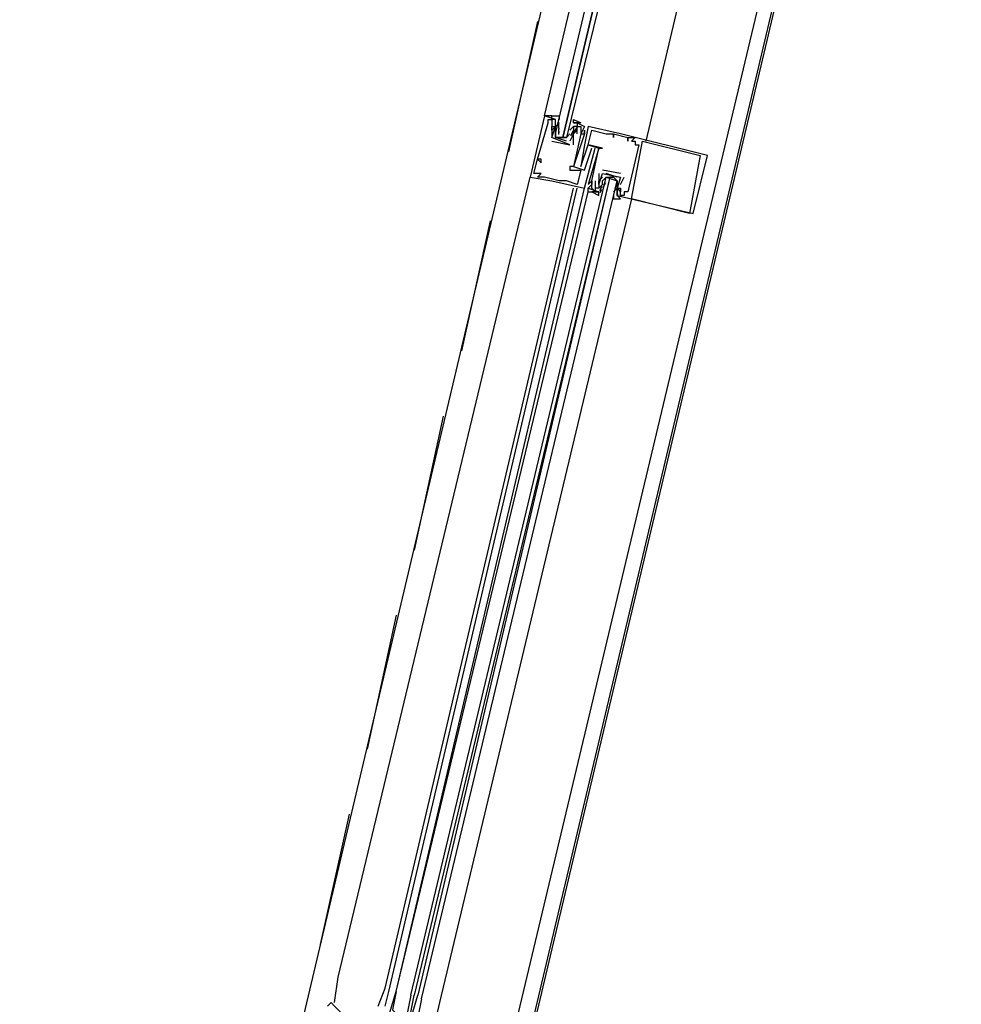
# Model space of a CAD drawing. Header units: feet. Extents: x -79 to 198, y -22 to 181.
# Tile 136 of 256: x 114.59 to 118.05, y 68.5 to 72.13. Entities that reach past the tile are written whole.
import ezdxf

# ---------------------------------------------------------------- set-up
doc = ezdxf.new("R2010")
doc.units = ezdxf.units.FT
doc.layers.add('A-LINEA', color=7, linetype='CONTINUOUS')

msp = doc.modelspace()

# ---------------------------------------------------------------- linework, layer by layer
at = {"layer": 'A-LINEA'}
for p, q in [((121.8, 90.9511), (114.5867, 60.4578)), ((117.2133, 75.1511), (115.5733, 68.2178)), ((117.9733, 74.9778), (116.32, 68.0444)), ((116.4933, 72.1244), (116.3867, 71.6444)), ((116.56, 71.7644), (116.52, 71.7778)), ((116.52, 71.7778), (116.52, 71.7778)), ((116.5333, 71.7644), (116.5333, 71.7644)), ((116.5333, 71.7511), (116.5333, 71.7511)), ((116.5467, 71.7644), (116.5467, 71.7644)), ((116.56, 71.7644), (116.56, 71.7644)), ((116.56, 71.7511), (116.56, 71.7511)), ((116.5733, 71.7511), (116.56, 71.7378)), ((116.5726, 71.736), (116.5723, 71.7543)), ((116.5733, 71.7511), (116.5733, 71.7511)), ((116.6267, 71.7511), (116.6267, 71.7511)), ((116.64, 71.7511), (116.64, 71.7511)), ((116.5467, 71.7378), (116.5467, 71.7378)), ((116.5467, 71.7378), (116.5467, 71.7378)), ((116.5467, 71.7244), (116.5467, 71.7244)), ((116.5467, 71.7244), (116.5467, 71.7244)), ((116.56, 71.7378), (116.56, 71.7378)), ((116.56, 71.7378), (116.56, 71.7378)), ((116.56, 71.7244), (116.56, 71.7244)), ((116.5725, 71.7088), (116.5719, 71.7292)), ((116.5732, 71.728), (116.5722, 71.7398)), ((116.5732, 71.7146), (116.5722, 71.7265)), ((116.5733, 71.7378), (116.5733, 71.7378)), ((116.6133, 71.7244), (116.6267, 71.7378)), ((116.6133, 71.7244), (116.6133, 71.7244)), ((116.6133, 71.7111), (116.6133, 71.7111)), ((116.6247, 71.7216), (116.615, 71.7036)), ((116.6218, 71.7134), (116.6156, 71.7032)), ((116.6267, 71.7378), (116.6267, 71.7378)), ((116.6267, 71.7244), (116.6267, 71.7244)), ((116.6267, 71.7111), (116.6267, 71.7111)), ((116.6267, 71.7111), (116.6267, 71.7111)), ((116.637, 71.7337), (116.6285, 71.7175)), ((116.6352, 71.7267), (116.6289, 71.7165)), ((116.64, 71.7378), (116.64, 71.7378)), ((116.64, 71.7244), (116.64, 71.7244)), ((116.64, 71.7111), (116.64, 71.7111)), ((116.6533, 71.7378), (116.6533, 71.7378)), ((116.6533, 71.7111), (116.6533, 71.7111)), ((116.6533, 71.7111), (116.6533, 71.7111)), ((116.6667, 71.7378), (116.6667, 71.7378)), ((116.6667, 71.7244), (116.6667, 71.7244)), ((116.6667, 71.7111), (116.6667, 71.7111)), ((116.6667, 71.7111), (116.6667, 71.7111)), ((116.68, 71.7378), (116.68, 71.7378)), ((116.6933, 71.7244), (116.6933, 71.7244)), ((116.7467, 71.7111), (116.7467, 71.7111)), ((116.7733, 71.7111), (116.7733, 71.7111)), ((116.7733, 71.7111), (116.7733, 71.7111)), ((116.8, 71.7111), (116.8, 71.7111)), ((116.5467, 71.6978), (116.5467, 71.6978)), ((116.5467, 71.6978), (116.5467, 71.6978)), ((116.5467, 71.6844), (116.6133, 71.6711)), ((116.5467, 71.6844), (116.5467, 71.6844)), ((116.5733, 71.6978), (116.5867, 71.6978)), ((116.6, 71.6978), (116.6, 71.6978)), ((116.6133, 71.6844), (116.6133, 71.6844)), ((116.6133, 71.6844), (116.6133, 71.6844)), ((116.7733, 71.6978), (116.7733, 71.6978)), ((116.8267, 71.6978), (116.8267, 71.6978)), ((116.8267, 71.6978), (116.8267, 71.6978)), ((116.8267, 71.6844), (116.8267, 71.6844)), ((116.84, 71.6844), (116.84, 71.6844)), ((116.8533, 71.6978), (116.8533, 71.6978)), ((116.8533, 71.6844), (116.8533, 71.6844)), ((116.88, 71.6844), (116.88, 71.6844)), ((116.6133, 71.6711), (116.6133, 71.6711)), ((116.6133, 71.6711), (116.6133, 71.6711)), ((116.6267, 71.6711), (116.6267, 71.6711)), ((116.6667, 71.6711), (116.6667, 71.6711)), ((116.68, 71.6711), (116.68, 71.6711)), ((116.68, 71.6711), (116.68, 71.6711)), ((116.6933, 71.6578), (116.6933, 71.6578)), ((116.7067, 71.6578), (116.7067, 71.6578)), ((116.72, 71.6578), (116.72, 71.6578)), ((116.72, 71.6578), (116.72, 71.6578)), ((116.7333, 71.6578), (116.7333, 71.6578)), ((116.8533, 71.6711), (116.8533, 71.6711)), ((116.8667, 71.6711), (116.8667, 71.6711)), ((116.4933, 71.6178), (116.4933, 71.6178)), ((116.4933, 71.6178), (116.4933, 71.6178)), ((116.5067, 71.6178), (116.5067, 71.6178)), ((116.5067, 71.6044), (116.5067, 71.6044)), ((117.0933, 71.6311), (117.0933, 71.6311)), ((117.12, 71.6311), (117.12, 71.6311)), ((116.48, 71.5644), (116.48, 71.5644)), ((116.4933, 71.5644), (116.4933, 71.5644)), ((116.5067, 71.5644), (116.5067, 71.5644)), ((116.6133, 71.5911), (116.6133, 71.5911)), ((116.6133, 71.5778), (116.6133, 71.5778)), ((116.6267, 71.5911), (116.6267, 71.5911)), ((116.6267, 71.5911), (116.6267, 71.5911)), ((116.6533, 71.5911), (116.6533, 71.5911)), ((116.6533, 71.5778), (116.6533, 71.5778)), ((116.6667, 71.5778), (116.6667, 71.5778)), ((116.72, 71.5644), (116.72, 71.5644)), ((116.8, 71.5644), (116.7333, 71.5778)), ((116.7333, 71.5778), (116.7333, 71.5778)), ((116.7333, 71.5644), (116.7333, 71.5644)), ((116.7333, 71.5644), (116.7333, 71.5644)), ((116.7867, 71.5511), (116.7467, 71.5644)), ((116.8, 71.5644), (116.8, 71.5644)), ((115.76, 68.6044), (116.4667, 71.5511)), ((116.4667, 71.5511), (116.4667, 71.5511)), ((116.4933, 71.5511), (116.4933, 71.5511)), ((116.52, 71.5511), (116.52, 71.5511)), ((116.5467, 71.5378), (116.5467, 71.5378)), ((116.5733, 71.5378), (116.5733, 71.5378)), ((116.6, 71.5378), (116.6, 71.5378)), ((116.6933, 71.5378), (116.6933, 71.5378)), ((116.6933, 71.5378), (116.6933, 71.5378)), ((116.7067, 71.5378), (116.7067, 71.5378)), ((116.72, 71.5378), (116.72, 71.5378)), ((116.72, 71.5378), (116.72, 71.5378)), ((116.7333, 71.5378), (116.7333, 71.5378)), ((116.7353, 71.5139), (116.7449, 71.5319)), ((116.7382, 71.5222), (116.7444, 71.5324)), ((116.7467, 71.5511), (116.7467, 71.5511)), ((116.76, 71.5511), (116.7733, 71.5511)), ((116.7875, 71.5268), (116.7881, 71.5063)), ((116.8, 71.5511), (116.8, 71.5511)), ((116.8, 71.5244), (116.8133, 71.5511)), ((116.8, 71.5511), (116.8, 71.5511)), ((116.8133, 71.5511), (116.8133, 71.5511)), ((115.9333, 68.5644), (116.6267, 71.5111)), ((115.9467, 68.5511), (116.64, 71.5111)), ((115.9733, 68.5511), (116.6667, 71.5111)), ((115.9733, 68.5511), (116.68, 71.4978)), ((116.64, 71.5244), (116.64, 71.5244)), ((116.6667, 71.5111), (116.6667, 71.5111)), ((116.68, 71.5244), (116.68, 71.5244)), ((116.68, 71.4978), (116.68, 71.5111)), ((116.68, 71.5111), (116.68, 71.5111)), ((116.68, 71.4978), (116.68, 71.5111)), ((116.68, 71.4978), (116.68, 71.5111)), ((116.6933, 71.5244), (116.6933, 71.5244)), ((116.6933, 71.5111), (116.6933, 71.5111)), ((116.7067, 71.4978), (116.7067, 71.4978)), ((116.72, 71.5244), (116.72, 71.5244)), ((116.72, 71.5244), (116.72, 71.5244)), ((116.72, 71.5111), (116.7333, 71.5244)), ((116.72, 71.5111), (116.72, 71.5111)), ((116.72, 71.4978), (116.72, 71.4978)), ((116.723, 71.5018), (116.7315, 71.5181)), ((116.7248, 71.4955), (116.7311, 71.5057)), ((116.7333, 71.5244), (116.7333, 71.5244)), ((116.7867, 71.5111), (116.7733, 71.4978)), ((116.7733, 71.5111), (116.7733, 71.5111)), ((116.7867, 71.5244), (116.7867, 71.5244)), ((116.7867, 71.5111), (116.7867, 71.5111)), ((116.7867, 71.5111), (116.7867, 71.5111)), ((116.7867, 71.4978), (116.7867, 71.4978)), ((116.7868, 71.5209), (116.7878, 71.5091)), ((116.7868, 71.4943), (116.7878, 71.4824)), ((116.7874, 71.4996), (116.7877, 71.4813)), ((116.8, 71.5244), (116.8, 71.5244)), ((116.8, 71.5111), (116.8, 71.5111)), ((116.8, 71.5111), (116.8, 71.5111)), ((116.8, 71.4978), (116.8, 71.4978)), ((116.8133, 71.4978), (116.8133, 71.4978)), ((116.8267, 71.4978), (116.8267, 71.4978)), ((116.84, 71.4711), (116.1333, 68.5111)), ((116.7867, 71.4844), (116.7867, 71.4844)), ((116.8, 71.4844), (116.8, 71.4844)), ((116.8133, 71.4844), (116.8133, 71.4844)), ((116.84, 71.4711), (116.84, 71.4711)), ((117.0533, 71.4178), (117.0533, 71.4178)), ((117.0667, 71.4178), (117.0667, 71.4178)), ((116.32, 71.3911), (116.2133, 70.9111)), ((116.1467, 70.6711), (116.04, 70.1778)), ((115.9733, 69.9378), (115.8667, 69.4444)), ((115.8, 69.2044), (115.6933, 68.7244)), ((115.7467, 68.5111), (115.76, 68.6044)), ((115.9067, 68.4978), (115.9333, 68.5644)), ((115.9333, 68.4978), (115.9467, 68.5511)), ((116.1333, 68.5111), (116.04, 68.1111))]:
    msp.add_line(p, q, dxfattribs=at)
for points in [[(118.2, 75.6978), (115.0667, 62.4578), (114.5867, 60.4578), (117.1867, 59.8444), (117, 59.0311), (123.76, 57.4311), (119.2267, 38.2978), (126.2667, 36.6311)], [(117.68, 75.0444), (117.2667, 73.2711), (116.8933, 71.6844)], [(116.5467, 71.7778), (116.5467, 71.7778), (116.52, 71.7778), (116.8933, 73.3511)], [(117, 73.3244), (116.6, 71.6978), (116.5867, 71.6978), (116.9733, 73.3378), (116.5867, 71.6978), (116.5733, 71.6978), (116.56, 71.6978), (116.56, 71.7111), (116.9467, 73.3378)], [(116.52, 71.7778), (116.4667, 71.5511), (116.5467, 71.5378), (116.6667, 71.5111), (116.7067, 71.6578)], [(116.48, 71.5644), (116.4933, 71.6178), (116.5067, 71.6044), (116.5067, 71.6178), (116.4933, 71.6178), (116.5333, 71.7511), (116.5333, 71.7644), (116.5467, 71.7644), (116.5467, 71.7378), (116.5467, 71.7378)], [(116.5467, 71.7778), (116.5467, 71.7778), (116.52, 71.7778)], [(116.5467, 71.7778), (116.5467, 71.7778), (116.52, 71.7778)], [(116.6, 71.6844), (116.56, 71.6978), (116.56, 71.7244), (116.56, 71.7378), (116.56, 71.7511), (116.56, 71.7644), (116.5467, 71.7644), (116.5467, 71.7778), (116.5733, 71.7778), (116.5733, 71.7644)], [(116.6133, 71.6711), (116.5467, 71.6978), (116.56, 71.7378), (116.5467, 71.7244), (116.5467, 71.7378), (116.56, 71.7378), (116.56, 71.7511)], [(116.6267, 71.7511), (116.6267, 71.7644), (116.6533, 71.7511), (116.64, 71.7511), (116.6267, 71.7511), (116.64, 71.7511), (116.64, 71.7378), (116.6267, 71.7378), (116.6267, 71.7244), (116.6267, 71.7111), (116.6133, 71.6844)], [(116.6267, 71.7511), (116.64, 71.7511), (116.6667, 71.7378), (116.6533, 71.7111), (116.6667, 71.7111), (116.6667, 71.7244), (116.6667, 71.7111), (116.6267, 71.5911), (116.6667, 71.5778), (116.6933, 71.6578), (116.6933, 71.6578)], [(116.64, 71.7111), (116.64, 71.7378), (116.6533, 71.7378), (116.6533, 71.7111), (116.6533, 71.7111), (116.6267, 71.5911), (116.6133, 71.5911), (116.6133, 71.5778), (116.6533, 71.5778), (116.64, 71.5244), (116.6, 71.5378), (116.5733, 71.5378), (116.52, 71.5511), (116.4933, 71.5511), (116.5067, 71.5644), (116.4933, 71.5644), (116.48, 71.5644)], [(116.5467, 71.7244), (116.5467, 71.6978), (116.5467, 71.6978)], [(116.56, 71.7244), (116.56, 71.6978), (116.6, 71.6978), (116.6133, 71.7111)], [(116.6267, 71.7244), (116.64, 71.7244), (116.6267, 71.7111), (116.6133, 71.6844)], [(116.6267, 71.6711), (116.6267, 71.7111), (116.6267, 71.7111)], [(116.7867, 71.4844), (117.0667, 71.4178), (117.12, 71.6311), (116.8, 71.7111), (116.68, 71.7378), (116.6667, 71.6711), (116.6533, 71.5911), (116.68, 71.6711), (116.72, 71.6578), (116.68, 71.5244), (116.6933, 71.5378), (116.6933, 71.5244), (116.68, 71.5111), (116.72, 71.4978)], [(116.7067, 71.5378), (116.7067, 71.4978), (116.6933, 71.5111), (116.6933, 71.5378), (116.6933, 71.5378), (116.72, 71.6578), (116.7333, 71.6578), (116.68, 71.6711), (116.6933, 71.7244), (116.7467, 71.7111), (116.7733, 71.7111), (116.7733, 71.6978), (116.7733, 71.7111), (116.8267, 71.6978), (116.8267, 71.6844), (116.8267, 71.6978), (116.8533, 71.6978), (116.84, 71.6844), (116.8533, 71.6844), (116.8533, 71.6711), (116.8667, 71.6711), (116.8267, 71.4978), (116.8133, 71.4978), (116.8133, 71.4844), (116.8, 71.4844), (116.8, 71.5111), (116.8, 71.5111)], [(117.0933, 71.6311), (117.0533, 71.4178), (116.84, 71.4711), (116.88, 71.6844), (117.0933, 71.6311)], [(116.72, 71.5644), (116.72, 71.5378), (116.72, 71.5378)], [(116.72, 71.5244), (116.72, 71.5378), (116.72, 71.5244), (116.7333, 71.5644), (116.8, 71.5511), (116.7867, 71.5111)], [(116.0267, 68.5378), (116.7467, 71.5511), (116.76, 71.5511), (116.04, 68.5378)], [(116.0667, 68.5244), (116.7867, 71.5378), (116.7733, 71.5511), (116.76, 71.5511), (116.0533, 68.5378)], [(116.7333, 71.5511), (116.72, 71.5378), (116.72, 71.5244), (116.72, 71.5111), (116.7067, 71.5111), (116.7067, 71.4978), (116.72, 71.4978), (116.6933, 71.4978), (116.72, 71.4844), (116.72, 71.4978)], [(116.7333, 71.5244), (116.7333, 71.5378), (116.7467, 71.5511), (116.7867, 71.5378), (116.7867, 71.5244), (116.7867, 71.5111)], [(116.7733, 71.4844), (116.7733, 71.4711), (116.8, 71.4711), (116.7867, 71.4844), (116.7867, 71.4978), (116.7867, 71.5111), (116.7867, 71.5244), (116.7867, 71.5378)], [(116.68, 71.4978), (116.6933, 71.4978), (116.6933, 71.4978)], [(116.68, 71.4978), (116.6933, 71.4978), (116.6933, 71.4978)], [(116.68, 71.4978), (116.6933, 71.4978), (116.6933, 71.4978)], [(116.7867, 71.5111), (116.8, 71.5111), (116.8, 71.4978), (116.7867, 71.5111), (116.7867, 71.4978), (116.7867, 71.4978)], [(115.92, 68.3778), (115.9733, 68.5511), (115.96, 68.4844), (115.9733, 68.4711), (115.9733, 68.4711)], [(116.0267, 68.5378), (116, 68.4044), (116.0133, 68.3911), (116.0133, 68.4044), (116.04, 68.5378)], [(116.0667, 68.5244), (116.04, 68.3911), (116.0267, 68.3911), (116.0133, 68.4044), (116.0533, 68.5378)], [(115.7733, 68.4711), (115.7467, 68.4978), (115.7333, 68.5111), (115.72, 68.4978)]]:
    msp.add_lwpolyline(points, dxfattribs=at)

doc.saveas('drawing.dxf')
